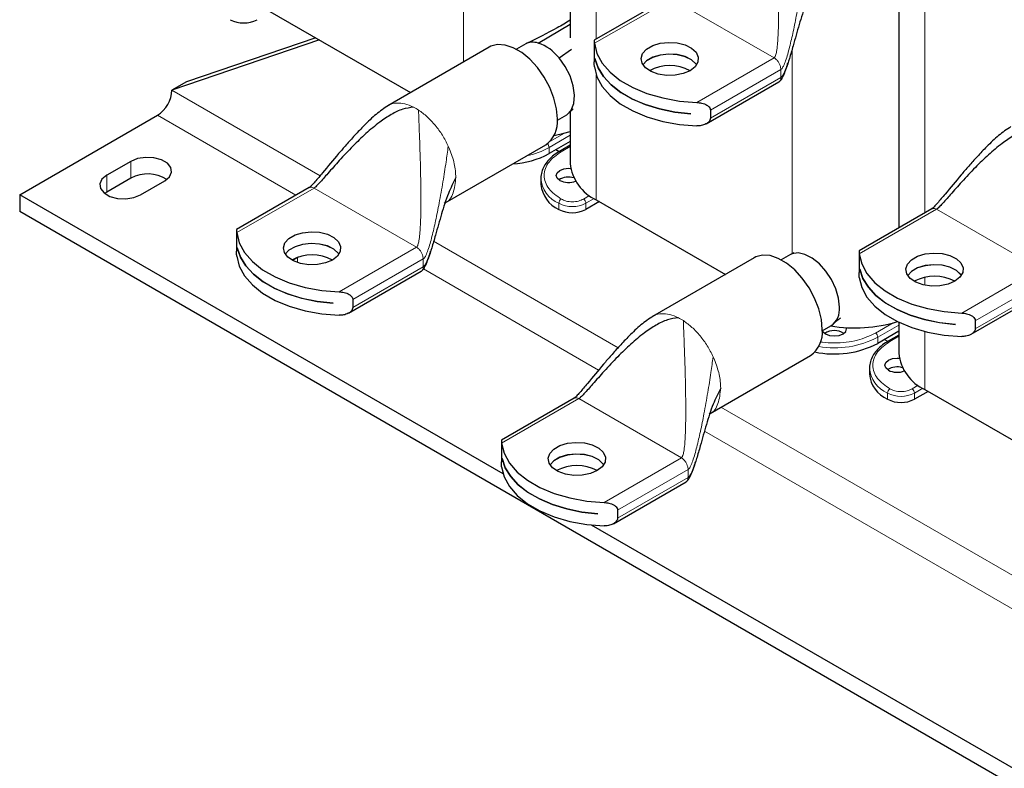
# Model space of a CAD drawing. Header units: millimetres. Extents: x 5 to 418, y 2 to 292.
# Tile 8 of 18: x 196 to 253, y 55 to 98. Entities that reach past the tile are written whole.
import ezdxf

# ---------------------------------------------------------------- set-up
doc = ezdxf.new("R2010")
doc.units = ezdxf.units.MM

msp = doc.modelspace()

# ---------------------------------------------------------------- linework, layer by layer
at = {"color": 7, "linetype": 'Continuous', "lineweight": 25}
for p, q in [((227.7616, 119.368), (227.7616, 97.3684)), ((246.9949, 102.0461), (246.9949, 86.2603)), ((233.4179, 99.6935), (229.1651, 97.2384)), ((210.0513, 98.999), (218.4155, 94.1705)), ((225.8847, 97.0643), (227.7616, 98.181)), ((213.0846, 97.248), (204.4511, 94.3109)), ((212.8654, 97.3745), (205.2996, 94.8007)), ((223.0245, 96.8313), (217.0804, 93.3998)), ((225.1617, 97.0258), (224.607, 96.7056)), ((229.1637, 97.2172), (229.1637, 95.9761)), ((227.104, 96.1996), (227.8366, 96.7192)), ((229.2084, 96.158), (229.2084, 96.1612)), ((229.2084, 96.158), (229.209, 96.1583)), ((205.2996, 94.8007), (204.4511, 94.3109)), ((235.7204, 92.3491), (239.9736, 94.8044)), ((195.5415, 88.1876), (203.6025, 92.8412)), ((227.0068, 92.5486), (227.5615, 92.8688)), ((227.7616, 93.0544), (227.7616, 90.0185)), ((234.8087, 92.9283), (234.8087, 92.925)), ((235.9645, 93.1367), (235.9645, 92.6794)), ((220.4473, 87.7227), (226.3242, 91.1153)), ((227.7616, 91.3109), (226.5269, 90.5981)), ((227.7616, 91.0847), (227.1341, 90.7224)), ((227.7616, 91.3055), (227.757, 91.3082)), ((227.1074, 90.7035), (226.9084, 90.8184)), ((227.1341, 90.7224), (227.1365, 90.7237)), ((202.0469, 90.147), (200.6327, 89.3306)), ((202.0469, 89.1672), (200.6327, 88.3508)), ((202.6126, 88.1876), (204.0268, 89.004)), ((226.0382, 89.1613), (226.0382, 88.802)), ((223.8332, 71.8552), (195.5415, 88.1876)), ((195.5415, 88.1876), (195.5415, 87.2078)), ((200.6327, 88.3508), (200.5092, 88.2692)), ((212.4876, 88.6129), (208.2348, 86.1578)), ((229.4686, 87.7897), (228.6765, 87.3325)), ((229.2847, 87.8959), (236.8387, 83.535)), ((264.2723, 47.5304), (195.5415, 87.2078)), ((248.9177, 87.3703), (244.6649, 84.9152)), ((208.2334, 86.1366), (208.2334, 84.8955)), ((208.2781, 85.0774), (208.2781, 85.0806)), ((208.2781, 85.0774), (208.2787, 85.0777)), ((240.8534, 84.7849), (240.7138, 84.7241)), ((244.6635, 84.894), (244.6635, 83.6529)), ((211.805, 84.5138), (211.5134, 84.3455)), ((211.8457, 84.5364), (211.805, 84.5138)), ((238.5243, 84.508), (232.5802, 81.0766)), ((240.6524, 84.6974), (240.1068, 84.3824)), ((214.7901, 81.2685), (219.0432, 83.7238)), ((244.7082, 83.8348), (244.7082, 83.838)), ((244.7082, 83.8348), (244.7088, 83.8351)), ((251.2202, 80.0259), (255.4734, 82.4812)), ((213.8784, 81.8477), (213.8784, 81.8444)), ((215.0342, 82.0561), (215.0342, 81.5989)), ((246.9949, 80.7344), (246.9949, 78.9154)), ((251.4643, 80.8135), (251.4643, 80.3562)), ((242.5066, 80.2254), (243.0145, 80.5186)), ((246.9949, 80.2077), (245.7602, 79.495)), ((246.9949, 80.2024), (246.9903, 80.205)), ((250.3085, 80.605), (250.3085, 80.6018)), ((246.3407, 79.6004), (246.1418, 79.7152)), ((246.9949, 79.9815), (246.3674, 79.6192)), ((246.3674, 79.6192), (246.3698, 79.6206)), ((235.9471, 75.3995), (241.824, 78.7921)), ((245.2715, 78.0581), (245.2715, 77.6989)), ((248.7019, 76.6866), (247.9098, 76.2293)), ((248.518, 76.7927), (259.9731, 70.1798)), ((227.9874, 76.2897), (223.7346, 73.8346)), ((223.7332, 73.8134), (223.7332, 72.5723)), ((223.7779, 72.7542), (223.7779, 72.7574)), ((223.7779, 72.7542), (223.7785, 72.7545)), ((230.2899, 68.9453), (234.5431, 71.4006)), ((230.534, 69.7329), (230.534, 69.2756)), ((229.3782, 69.5245), (229.3782, 69.5212)), ((264.2723, 48.5102), (229.0062, 68.8689))]:
    msp.add_line(p, q, dxfattribs=at)
at = {"color": 7, "linetype": 'Continuous', "lineweight": 18}
for p, q in [((229.2847, 119.5123), (229.2847, 97.3075)), ((221.5065, 110.4734), (221.5065, 95.955)), ((248.518, 103.97), (248.518, 87.1395)), ((229.1757, 97.0552), (233.697, 99.6653)), ((239.6932, 96.2037), (233.697, 99.6653)), ((240.7398, 96.6925), (240.7398, 84.7354)), ((239.6932, 96.2037), (235.172, 93.5936)), ((240.0892, 95.5178), (240.0666, 95.683)), ((229.2847, 95.1947), (229.2847, 87.8959)), ((235.9645, 93.1367), (240.0892, 95.5178)), ((240.0892, 95.0606), (240.0892, 95.5178)), ((240.0892, 95.0606), (235.9645, 92.6794)), ((213.122, 89.3052), (204.4511, 94.3109)), ((211.7072, 88.1624), (203.6025, 92.8412)), ((226.5269, 90.9574), (227.7616, 91.6702)), ((227.4174, 91.798), (226.5725, 91.3103)), ((220.6224, 91.0384), (220.7, 90.8623)), ((226.5269, 90.5981), (226.5269, 90.9574)), ((227.234, 90.7125), (227.7616, 91.0171)), ((202.0469, 90.147), (202.0469, 89.1672)), ((200.6327, 89.3306), (200.6327, 88.3508)), ((208.2454, 85.9746), (212.7666, 88.5847)), ((218.7629, 85.1231), (212.7666, 88.5847)), ((227.0926, 87.3325), (227.0926, 87.6918)), ((228.8975, 88.1459), (228.5351, 87.9367)), ((229.1596, 87.9706), (228.6765, 87.6918)), ((228.6765, 87.3325), (228.6765, 87.6918)), ((244.6755, 84.732), (249.1968, 87.3421)), ((255.193, 83.8805), (249.1968, 87.3421)), ((230.5563, 79.2406), (219.7674, 85.4689)), ((218.7629, 85.1231), (214.2417, 82.5131)), ((211.805, 84.5138), (211.805, 84.2208)), ((215.0342, 82.0561), (219.1589, 84.4373)), ((219.1589, 84.4373), (219.1363, 84.6024)), ((219.1589, 83.98), (219.1589, 84.4373)), ((219.1589, 83.98), (215.0342, 81.5989)), ((229.4223, 77.9357), (219.1751, 83.8513)), ((255.193, 83.8805), (250.6718, 81.2704)), ((248.518, 83.3566), (248.518, 82.902)), ((251.4643, 80.8135), (255.589, 83.1946)), ((255.589, 82.7374), (251.4643, 80.3562)), ((246.6507, 80.6949), (245.6188, 80.0992)), ((245.7602, 79.8542), (246.9949, 80.567)), ((248.518, 80.1965), (248.518, 76.7927)), ((245.7602, 79.495), (245.7602, 79.8542)), ((246.4673, 79.6093), (246.9949, 79.9139)), ((236.1223, 78.7152), (236.1998, 78.5391)), ((248.1308, 77.0427), (247.7684, 76.8336)), ((248.3929, 76.8675), (247.9098, 76.5886)), ((223.7452, 73.6514), (228.2665, 76.2615)), ((234.2627, 72.7999), (228.2665, 76.2615)), ((246.3259, 76.2293), (246.3259, 76.5886)), ((247.9098, 76.2293), (247.9098, 76.5886)), ((273.1818, 54.6334), (236.5786, 75.764)), ((272.3333, 53.1637), (235.6188, 74.3586)), ((234.2627, 72.7999), (229.7415, 70.1898)), ((230.534, 69.7329), (234.6587, 72.114)), ((234.6587, 72.114), (234.6361, 72.2792)), ((234.6587, 71.6568), (234.6587, 72.114)), ((234.6587, 71.6568), (230.534, 69.2756))]:
    msp.add_line(p, q, dxfattribs=at)
at = {"color": 7, "linetype": 'Continuous', "lineweight": 25, "flags": 128}
for points in [[(227.0078, 92.6262), (226.9568, 93.2159), (226.806, 93.8387), (226.5621, 94.4673), (226.2357, 95.0744), (225.841, 95.6333), (225.3954, 96.1197), (224.9182, 96.5123), (224.4304, 96.7939), (223.9532, 96.9523), (223.5076, 96.9804), (223.1129, 96.8771), (223.0245, 96.8313)], [(229.1757, 97.0552), (229.321, 96.4673), (229.6276, 95.9003), (230.0876, 95.3691), (230.6891, 94.8873), (231.4166, 94.4673), (232.2512, 94.1201), (233.1715, 93.8545), (234.1535, 93.6775), (235.172, 93.5936)], [(234.7718, 95.4526), (234.3688, 95.2809), (233.8961, 95.1854), (233.3957, 95.1746), (232.912, 95.2495), (232.488, 95.4033), (232.1613, 95.6224), (231.9611, 95.8874), (231.905, 96.1746), (231.9981, 96.4587), (232.2321, 96.7143), (232.5862, 96.9187), (233.0289, 97.0538), (233.521, 97.1075), (234.0186, 97.0752), (234.4776, 96.9596), (234.8572, 96.771), (235.1236, 96.5262), (235.2533, 96.247), (235.2345, 95.9581), (235.0691, 95.6852), (234.7718, 95.4526)], [(235.1547, 95.7946), (235.1236, 95.8387), (234.8572, 96.0835), (234.4776, 96.272), (234.0186, 96.3877), (233.521, 96.42), (233.0289, 96.3663), (232.5862, 96.2312), (232.2321, 96.0268), (232.0129, 95.7946)], [(235.1558, 95.7963), (235.1236, 95.842), (234.8572, 96.0867), (234.4776, 96.2753), (234.0186, 96.3909), (233.521, 96.4233), (233.0289, 96.3695), (232.5862, 96.2345), (232.2321, 96.03), (232.0215, 95.8107)], [(227.5141, 92.8415), (227.5689, 92.8761), (227.8214, 93.1486), (227.9719, 93.541), (228.0103, 94.0267), (227.9339, 94.573), (227.7479, 95.1428), (227.4649, 95.6975), (227.104, 96.1996)], [(229.1757, 95.6834), (229.321, 95.0955), (229.6276, 94.5285), (230.0876, 93.9973), (230.6891, 93.5155), (231.4166, 93.0955), (232.2512, 92.7483), (233.1715, 92.4827), (234.1535, 92.3057), (235.172, 92.2219)], [(229.2084, 96.1612), (229.3896, 95.6241), (229.7063, 95.1083), (230.1516, 94.6251), (230.7155, 94.1852), (231.3858, 93.7983), (232.1478, 93.4727), (232.9847, 93.2157), (233.8782, 93.0329), (234.8087, 92.9283)], [(234.8087, 92.925), (233.8782, 93.0296), (232.9847, 93.2124), (232.1478, 93.4695), (231.3858, 93.795), (230.7155, 94.182), (230.1516, 94.6219), (229.7063, 95.105), (229.3896, 95.6208), (229.2084, 96.158)], [(226.8115, 91.6578), (227.381, 91.7882), (227.7616, 91.9018)], [(204.0268, 89.004), (204.3057, 89.234), (204.4315, 89.5051), (204.3891, 89.7847), (204.1837, 90.0391), (203.8399, 90.2376), (203.3992, 90.3562), (202.9148, 90.3807), (202.4452, 90.308), (202.0469, 90.147)], [(200.6327, 89.3306), (200.3538, 89.1007), (200.228, 88.8296), (200.2703, 88.5499), (200.4758, 88.2956), (200.8196, 88.0971), (201.2603, 87.9785), (201.7447, 87.954), (202.2143, 88.0266), (202.6126, 88.1876)], [(227.1492, 89.0307), (226.9931, 89.1655), (226.9383, 89.3246), (226.9931, 89.4837), (227.1492, 89.6185), (227.3828, 89.7086), (227.6583, 89.7402), (227.7851, 89.7338)], [(208.2454, 85.9746), (208.3907, 85.3867), (208.6973, 84.8198), (209.1573, 84.2885), (209.7588, 83.8067), (210.4863, 83.3867), (211.3209, 83.0395), (212.2411, 82.7739), (213.2232, 82.5969), (214.2417, 82.5131)], [(213.8414, 84.372), (213.4385, 84.2003), (212.9658, 84.1049), (212.4654, 84.0941), (211.9817, 84.1689), (211.5577, 84.3227), (211.231, 84.5418), (211.0307, 84.8068), (210.9747, 85.0941), (211.0678, 85.3781), (211.3018, 85.6337), (211.6559, 85.8381), (212.0986, 85.9732), (212.5907, 86.027), (213.0883, 85.9946), (213.5473, 85.879), (213.9269, 85.6904), (214.1933, 85.4456), (214.3229, 85.1664), (214.3042, 84.8775), (214.1388, 84.6046), (213.8414, 84.372)], [(214.2255, 84.7157), (214.1933, 84.7614), (213.9269, 85.0062), (213.5473, 85.1947), (213.0883, 85.3103), (212.5907, 85.3427), (212.0986, 85.289), (211.6559, 85.1539), (211.3018, 84.9495), (211.0815, 84.7157)], [(214.2244, 84.714), (214.1933, 84.7581), (213.9269, 85.0029), (213.5473, 85.1915), (213.0883, 85.3071), (212.5907, 85.3394), (212.0986, 85.2857), (211.6559, 85.1506), (211.3018, 84.9462), (211.0826, 84.714)], [(208.2781, 85.0806), (208.4593, 84.5435), (208.776, 84.0277), (209.2212, 83.5445), (209.7852, 83.1047), (210.4555, 82.7177), (211.2175, 82.3921), (212.0544, 82.1351), (212.9479, 81.9523), (213.8784, 81.8477)], [(213.8784, 81.8444), (212.9479, 81.949), (212.0544, 82.1319), (211.2175, 82.3889), (210.4555, 82.7144), (209.7852, 83.1014), (209.2212, 83.5413), (208.776, 84.0244), (208.4593, 84.5402), (208.2781, 85.0774)], [(243.5117, 81.6174), (243.4584, 82.1356), (243.3018, 82.6827), (243.0517, 83.2245), (242.724, 83.7268), (242.3391, 84.1582), (241.9212, 84.4914), (241.4966, 84.7057), (241.0921, 84.7874), (240.7329, 84.7316), (240.6138, 84.6751)], [(244.6755, 84.732), (244.8208, 84.144), (245.1275, 83.5771), (245.5875, 83.0459), (246.189, 82.5641), (246.9164, 82.1441), (247.7511, 81.7969), (248.6713, 81.5313), (249.6533, 81.3543), (250.6718, 81.2704)], [(250.2716, 83.1294), (249.8687, 82.9577), (249.396, 82.8622), (248.8955, 82.8514), (248.4118, 82.9262), (247.9878, 83.0801), (247.6611, 83.2992), (247.4609, 83.5642), (247.4048, 83.8514), (247.4979, 84.1355), (247.7319, 84.3911), (248.086, 84.5955), (248.5288, 84.7306), (249.0208, 84.7843), (249.5185, 84.752), (249.9775, 84.6364), (250.357, 84.4478), (250.6235, 84.203), (250.7531, 83.9238), (250.7344, 83.6349), (250.569, 83.362), (250.2716, 83.1294)], [(208.2454, 84.6028), (208.3907, 84.0149), (208.6973, 83.448), (209.1573, 82.9167), (209.7588, 82.4349), (210.4863, 82.0149), (211.3209, 81.6677), (212.2411, 81.4022), (213.2232, 81.2251), (214.2417, 81.1413)], [(242.5076, 80.303), (242.4566, 80.8927), (242.3059, 81.5155), (242.0619, 82.1441), (241.7355, 82.7512), (241.3409, 83.3101), (240.8952, 83.7965), (240.4181, 84.1891), (239.9302, 84.4707), (239.4531, 84.6291), (239.0074, 84.6572), (238.6128, 84.5539), (238.5243, 84.508)], [(244.7082, 83.838), (244.8895, 83.3009), (245.2062, 82.7851), (245.6514, 82.3019), (246.2153, 81.862), (246.8856, 81.4751), (247.6476, 81.1495), (248.4845, 80.8925), (249.378, 80.7097), (250.3085, 80.605)], [(250.3085, 80.6018), (249.378, 80.7064), (248.4845, 80.8892), (247.6476, 81.1462), (246.8856, 81.4718), (246.2153, 81.8588), (245.6514, 82.2986), (245.2062, 82.7818), (244.8895, 83.2976), (244.7082, 83.8348)], [(250.6556, 83.473), (250.6235, 83.5187), (250.357, 83.7635), (249.9775, 83.9521), (249.5185, 84.0677), (249.0208, 84.1001), (248.5288, 84.0463), (248.086, 83.9112), (247.7319, 83.7068), (247.5116, 83.473)], [(250.6546, 83.4714), (250.6235, 83.5155), (250.357, 83.7603), (249.9775, 83.9488), (249.5185, 84.0644), (249.0208, 84.0968), (248.5288, 84.0431), (248.086, 83.908), (247.7319, 83.7036), (247.5127, 83.4714)], [(244.6755, 83.3602), (244.8208, 82.7723), (245.1275, 82.2053), (245.5875, 81.6741), (246.189, 81.1923), (246.9164, 80.7723), (247.7511, 80.4251), (248.6713, 80.1595), (249.6533, 79.9825), (250.6718, 79.8986)], [(242.5206, 80.2335), (242.5495, 80.1851), (242.7055, 80.0502)], [(242.7055, 80.0502), (242.9391, 79.9601), (243.2147, 79.9285), (243.4902, 79.9601), (243.7238, 80.0502), (243.8798, 80.1851), (243.9347, 80.3441), (243.9234, 80.4173)], [(246.3825, 77.9275), (246.2264, 78.0624), (246.1716, 78.2215), (246.2264, 78.3805), (246.3825, 78.5154), (246.6161, 78.6055), (246.8916, 78.6371), (247.0184, 78.6306)], [(223.7452, 73.6514), (223.8905, 73.0635), (224.1971, 72.4965), (224.6571, 71.9653), (225.2587, 71.4835), (225.9861, 71.0635), (226.8207, 70.7163), (227.741, 70.4507), (228.723, 70.2737), (229.7415, 70.1898)], [(229.3413, 72.0488), (228.9383, 71.8771), (228.4657, 71.7817), (227.9652, 71.7708), (227.4815, 71.8457), (227.0575, 71.9995), (226.7308, 72.2186), (226.5306, 72.4836), (226.4745, 72.7709), (226.5676, 73.0549), (226.8016, 73.3105), (227.1557, 73.5149), (227.5985, 73.65), (228.0905, 73.7038), (228.5881, 73.6714), (229.0471, 73.5558), (229.4267, 73.3672), (229.6932, 73.1224), (229.8228, 72.8432), (229.804, 72.5543), (229.6386, 72.2814), (229.3413, 72.0488)], [(223.7779, 72.7574), (223.9592, 72.2203), (224.2759, 71.7045), (224.7211, 71.2213), (225.285, 70.7814), (225.9553, 70.3945), (226.7173, 70.0689), (227.5542, 69.8119), (228.4477, 69.6291), (229.3782, 69.5245)], [(229.3782, 69.5212), (228.4477, 69.6258), (227.5542, 69.8086), (226.7173, 70.0657), (225.9553, 70.3912), (225.285, 70.7782), (224.7211, 71.2181), (224.2759, 71.7012), (223.9592, 72.217), (223.7779, 72.7542)], [(229.7253, 72.3925), (229.6932, 72.4382), (229.4267, 72.6829), (229.0471, 72.8715), (228.5881, 72.9871), (228.0905, 73.0195), (227.5985, 72.9657), (227.1557, 72.8307), (226.8016, 72.6262), (226.5813, 72.3925)], [(229.7243, 72.3908), (229.6932, 72.4349), (229.4267, 72.6797), (229.0471, 72.8683), (228.5881, 72.9839), (228.0905, 73.0162), (227.5985, 72.9625), (227.1557, 72.8274), (226.8016, 72.623), (226.5824, 72.3908)], [(223.7452, 72.2796), (223.8905, 71.6917), (224.1971, 71.1248), (224.6571, 70.5935), (225.2587, 70.1117), (225.9861, 69.6917), (226.8207, 69.3445), (227.741, 69.0789), (228.723, 68.9019), (229.7415, 68.8181)]]:
    msp.add_lwpolyline(points, dxfattribs=at)
at = {"color": 7, "linetype": 'Continuous', "lineweight": 25}
for centre, radius, start, end in [((208.6513, 99.9641), 1.7215, 242.609672, 297.390328), ((225.5741, 96.1578), 0.9582, 71.087608, 118.58161), ((225.0533, 94.6), 2.6008, 37.954987, 71.357273), ((233.5838, 93.2233), 2.5259, 61.950593, 118.049407), ((202.6088, 94.3947), 1.8442, 302.605478, 357.394522), ((225.3748, 92.455), 1.642, 305.325858, 5.986322), ((224.132, 95.0635), 5.0671, 273.009688, 298.206653), ((230.3609, 90.2759), 2.612, 185.653377, 245.666764), ((203.0292, 87.3358), 2.0782, 57.351721, 118.20711), ((227.8399, 88.9817), 1.8106, 185.694799, 245.625342), ((227.658, 88.1679), 1.0559, 72.797642, 122.008953), ((227.6619, 90.0325), 1.1254, 242.898638, 291.714372), ((227.8846, 88.861), 1.7215, 242.609672, 297.390328), ((212.6535, 82.1427), 2.5259, 61.950593, 118.049407), ((249.0836, 80.9001), 2.5259, 61.950593, 118.049407), ((242.3652, 81.4743), 1.1554, 304.148996, 7.11424), ((244.4139, 88.9738), 8.5739, 260.573387, 286.961968), ((240.8746, 80.1318), 1.642, 305.325858, 5.986322), ((243.2147, 79.2256), 1.0239, 56.848655, 123.151345), ((243.2111, 84.4327), 5.5569, 258.23025, 297.304729), ((249.5942, 79.1727), 2.612, 185.653377, 245.666764), ((246.8913, 77.0648), 1.0559, 72.797642, 122.008953), ((246.8952, 78.9294), 1.1254, 242.898638, 291.714372), ((247.0732, 77.8785), 1.8106, 185.694799, 245.625342), ((247.1179, 77.7578), 1.7215, 242.609672, 297.390328), ((228.1533, 69.8195), 2.5259, 61.950593, 118.049407)]:
    msp.add_arc(centre, radius, start, end, dxfattribs=at)
at = {"color": 7, "linetype": 'Continuous', "lineweight": 18}
for centre, radius, start, end in [((217.1824, 90.5448), 3.1093, 56.883634, 63.121743), ((226.2131, 90.941), 0.3142, 2.995264, 48.82522), ((224.2963, 94.9942), 4.6121, 281.472707, 298.924001), ((227.1751, 90.6296), 0.1017, 54.558179, 112.315066), ((227.7571, 89.2807), 1.7222, 183.608035, 247.305824), ((227.3997, 87.6778), 0.3074, 122.605478, 177.394522), ((227.8846, 89.2202), 1.7215, 242.609672, 297.390328), ((228.3695, 87.6778), 0.3074, 2.605478, 57.394522), ((232.6822, 78.2216), 3.1093, 56.883634, 63.121743), ((245.4532, 79.8403), 0.3074, 2.605478, 57.394522), ((243.22, 84.7704), 5.5337, 260.439401, 297.325878), ((246.4084, 79.5265), 0.1017, 54.558179, 112.315066), ((246.9904, 78.1775), 1.7222, 183.608035, 247.305824), ((246.633, 76.5746), 0.3074, 122.605478, 177.394522), ((247.6028, 76.5746), 0.3074, 2.605478, 57.394522), ((247.1179, 78.1171), 1.7215, 242.609672, 297.390328)]:
    msp.add_arc(centre, radius, start, end, dxfattribs=at)
for points, knots in [([(239.6932, 96.2037), (239.7043, 96.2126), (239.7289, 96.2322), (239.7573, 96.2842), (239.8008, 96.3947), (239.8776, 96.7624), (239.9295, 97.4873), (239.9562, 98.5714), (239.9487, 99.8897), (239.9168, 101.3064), (239.8746, 102.579), (239.8347, 103.6027), (239.8187, 104.0351), (239.8115, 104.2296)], [0, 0, 0, 0, 0.00597095, 0.01322611, 0.02212762, 0.05013384, 0.14813453, 0.28308929, 0.43979407, 0.62224424, 0.79242386, 0.9065862, 1, 1, 1, 1]), ([(240.0892, 95.5178), (240.1055, 95.5304), (240.142, 95.5584), (240.1901, 95.6295), (240.272, 95.7794), (240.4236, 96.1774), (240.6109, 96.8585), (240.8212, 97.7811), (241.0343, 98.8515), (241.2378, 100.0006), (241.4187, 101.1204), (241.5114, 101.8108), (241.5527, 102.119)], [0, 0, 0, 0, 0.01051, 0.0235537, 0.0394777, 0.0884764, 0.211403, 0.3496326, 0.5029917, 0.689295, 0.8612626, 1, 1, 1, 1]), ([(239.9732, 94.8042), (239.9732, 94.8042), (240.016, 94.8125), (240.0689, 94.8967), (240.0824, 95.006), (240.0892, 95.0606)], [0, 0, 0, 0, 0.00010213, 0.50005106, 1, 1, 1, 1]), ([(217.126, 93.4112), (217.1475, 93.4269), (217.282, 93.5254), (217.6059, 93.5697), (218.0769, 93.5397), (218.4177, 93.3921), (218.5881, 93.3182)], [0, 0, 0, 0, 0.059534, 0.3730226, 0.6865113, 1, 1, 1, 1]), ([(218.7629, 85.1231), (218.774, 85.132), (218.7986, 85.1516), (218.827, 85.2036), (218.8705, 85.3141), (218.9473, 85.6818), (218.9992, 86.4067), (219.0259, 87.4908), (219.0184, 88.8091), (218.9865, 90.2258), (218.9443, 91.4984), (218.9044, 92.5221), (218.8884, 92.9545), (218.8811, 93.1491)], [0, 0, 0, 0, 0.0059709, 0.0132261, 0.0221276, 0.0501338, 0.1481345, 0.2830893, 0.4397941, 0.6222442, 0.7924239, 0.9065862, 1, 1, 1, 1]), ([(219.1589, 84.4373), (219.1752, 84.4498), (219.2117, 84.4779), (219.2598, 84.5489), (219.3417, 84.6989), (219.4933, 85.0968), (219.6806, 85.7779), (219.8909, 86.7005), (220.104, 87.7709), (220.3075, 88.92), (220.4884, 90.0399), (220.581, 90.7302), (220.6224, 91.0384)], [0, 0, 0, 0, 0.01051, 0.0235537, 0.0394777, 0.0884764, 0.211403, 0.3496326, 0.5029917, 0.689295, 0.8612626, 1, 1, 1, 1]), ([(227.234, 87.9367), (226.9637, 88.1298), (226.5479, 88.4269), (226.288, 88.9231), (226.2131, 89.3246), (226.288, 89.7261), (226.5479, 90.2223), (226.9637, 90.5194), (227.234, 90.7125)], [0, 0, 0, 0, 0.2394568, 0.3683607, 0.5, 0.6316393, 0.7605432, 1, 1, 1, 1]), ([(221.0681, 89.1973), (221.0317, 88.8859), (220.959, 88.263), (220.656, 87.7699), (220.3998, 87.7081), (220.3816, 87.7037)], [0, 0, 0, 0, 0.4816217, 0.9632433, 1, 1, 1, 1]), ([(212.7666, 88.5847), (212.7262, 88.6035), (212.6455, 88.6412), (212.5486, 88.6446), (212.5054, 88.6167), (212.4902, 88.6069)], [0, 0, 0, 0, 0.392561, 0.7851219, 1, 1, 1, 1]), ([(228.5351, 87.9367), (228.4446, 87.8945), (228.3048, 87.8294), (228.0722, 87.7886), (227.8847, 87.7774), (227.697, 87.7886), (227.4644, 87.8294), (227.3246, 87.8945), (227.234, 87.9367)], [0, 0, 0, 0, 0.2394429, 0.369647, 0.4999999, 0.6302041, 0.7605571, 1, 1, 1, 1]), ([(249.1968, 87.3421), (249.1564, 87.3609), (249.0756, 87.3986), (248.9787, 87.402), (248.9356, 87.3741), (248.9203, 87.3642)], [0, 0, 0, 0, 0.392561, 0.7851219, 1, 1, 1, 1]), ([(219.0429, 83.7236), (219.0429, 83.7236), (219.0857, 83.7319), (219.1386, 83.8162), (219.1521, 83.9254), (219.1589, 83.98)], [0, 0, 0, 0, 0.0001021, 0.5000511, 1, 1, 1, 1]), ([(232.6259, 81.088), (232.6473, 81.1037), (232.7818, 81.2022), (233.1058, 81.2465), (233.5767, 81.2165), (233.9175, 81.0688), (234.0879, 80.995)], [0, 0, 0, 0, 0.059534, 0.3730226, 0.6865113, 1, 1, 1, 1]), ([(234.2627, 72.7999), (234.2738, 72.8088), (234.2984, 72.8284), (234.3268, 72.8804), (234.3703, 72.9909), (234.4471, 73.3586), (234.499, 74.0835), (234.5258, 75.1676), (234.5182, 76.4859), (234.4863, 77.9026), (234.4441, 79.1752), (234.4042, 80.1989), (234.3882, 80.6313), (234.381, 80.8259)], [0, 0, 0, 0, 0.0059709, 0.0132261, 0.0221276, 0.0501338, 0.1481345, 0.2830893, 0.4397941, 0.6222442, 0.7924239, 0.9065862, 1, 1, 1, 1]), ([(245.6188, 80.0992), (245.2844, 79.9434), (244.77, 79.7037), (243.9094, 79.5518), (243.2173, 79.5145), (242.6995, 79.53), (242.4381, 79.5803), (242.3983, 79.5879)], [0, 0, 0, 0, 0.3654532, 0.562183, 0.7630877, 0.9639925, 1, 1, 1, 1]), ([(246.4673, 76.8336), (246.197, 77.0267), (245.7812, 77.3238), (245.5213, 77.82), (245.4464, 78.2215), (245.5213, 78.6229), (245.7812, 79.1191), (246.197, 79.4162), (246.4673, 79.6093)], [0, 0, 0, 0, 0.2394568, 0.3683607, 0.5, 0.6316393, 0.7605432, 1, 1, 1, 1]), ([(234.6587, 72.114), (234.675, 72.1266), (234.7115, 72.1546), (234.7596, 72.2257), (234.8415, 72.3756), (234.9932, 72.7736), (235.1804, 73.4547), (235.3907, 74.3773), (235.6038, 75.4477), (235.8073, 76.5968), (235.9882, 77.7167), (236.0809, 78.407), (236.1223, 78.7152)], [0, 0, 0, 0, 0.01051, 0.0235537, 0.0394777, 0.0884764, 0.211403, 0.3496326, 0.5029917, 0.689295, 0.8612626, 1, 1, 1, 1]), ([(236.5679, 76.8741), (236.5315, 76.5627), (236.4588, 75.9398), (236.1558, 75.4467), (235.8996, 75.3849), (235.8815, 75.3805)], [0, 0, 0, 0, 0.4816217, 0.9632433, 1, 1, 1, 1]), ([(247.7684, 76.8336), (247.6779, 76.7914), (247.5381, 76.7263), (247.3055, 76.6855), (247.118, 76.6743), (246.9303, 76.6855), (246.6977, 76.7262), (246.5579, 76.7914), (246.4673, 76.8336)], [0, 0, 0, 0, 0.23944295, 0.36964702, 0.49999993, 0.63020408, 0.76055705, 1, 1, 1, 1]), ([(228.2665, 76.2615), (228.2261, 76.2803), (228.1453, 76.318), (228.0484, 76.3214), (228.0053, 76.2935), (227.99, 76.2837)], [0, 0, 0, 0, 0.392561, 0.7851219, 1, 1, 1, 1]), ([(234.5427, 71.4004), (234.5427, 71.4004), (234.5855, 71.4087), (234.6384, 71.4929), (234.6519, 71.6022), (234.6587, 71.6568)], [0, 0, 0, 0, 0.0001021, 0.5000511, 1, 1, 1, 1])]:
    msp.add_open_spline(points, degree=3, knots=knots, dxfattribs=at)
at = {"color": 7, "linetype": 'Continuous', "lineweight": 25}
for points, knots in [([(241.9984, 100.2779), (241.8435, 99.9722), (241.4957, 99.2862), (241.1545, 98.1349), (240.8484, 97.0657), (240.5993, 96.1983), (240.413, 95.6247), (240.2644, 95.2765), (240.158, 95.1143), (240.1103, 95.077), (240.0892, 95.0606)], [0, 0, 0, 0, 0.17968505, 0.40330987, 0.63484547, 0.77361623, 0.88861231, 0.96237852, 0.98335873, 1, 1, 1, 1]), ([(227.7616, 98.4122), (227.5076, 98.2574), (226.7114, 97.7721), (225.807, 97.3351), (225.191, 97.0375)], [0, 0, 0, 0, 0.3189584, 1, 1, 1, 1]), ([(229.1657, 97.2373), (229.1655, 97.2377), (229.1648, 97.2391), (229.164, 97.2319), (229.1634, 97.2151), (229.1646, 97.1799), (229.1687, 97.1241), (229.1734, 97.0783), (229.1757, 97.0552)], [0, 0, 0, 0, 0.04297471, 0.1719549, 0.30190992, 0.56794808, 0.78231991, 1, 1, 1, 1]), ([(229.1757, 95.6834), (229.1732, 95.712), (229.168, 95.7699), (229.1642, 95.8682), (229.1641, 95.9424), (229.1641, 95.9761)], [0, 0, 0, 0, 0.3481498, 0.7032144, 1, 1, 1, 1]), ([(239.9726, 94.8037), (239.9935, 94.8179), (240.0494, 94.856), (240.1226, 94.948), (240.2969, 95.2498), (240.4081, 95.5837), (240.4888, 95.8656), (240.4999, 95.9042)], [0, 0, 0, 0, 0.0590492, 0.1578724, 0.2737987, 0.9004431, 1, 1, 1, 1]), ([(217.12, 93.4225), (216.8732, 93.2534), (216.363, 92.9038), (215.7341, 92.2842), (215.1583, 91.6834), (214.6598, 91.1256), (214.0323, 90.3985), (213.4361, 89.6782), (212.911, 89.0499), (212.6651, 88.7734), (212.5608, 88.6702), (212.5144, 88.6305), (212.4966, 88.6189), (212.488, 88.6133)], [0, 0, 0, 0, 0.1306658, 0.2701445, 0.3940377, 0.5054887, 0.6076462, 0.8288165, 0.9309317, 0.9717855, 0.9873314, 0.9939063, 1, 1, 1, 1]), ([(235.172, 93.5936), (235.2662, 93.5847), (235.4741, 93.565), (235.7246, 93.4672), (235.8838, 93.3412), (235.9538, 93.2353), (235.9613, 93.1661), (235.9645, 93.1367)], [0, 0, 0, 0, 0.2664894, 0.5877782, 0.7599752, 0.8981673, 1, 1, 1, 1]), ([(218.5881, 93.3182), (218.3728, 93.2874), (217.9016, 93.22), (217.2467, 92.8785), (216.5319, 92.3994), (215.789, 91.7706), (215.0103, 91.0164), (214.2768, 90.2321), (213.6329, 89.5052), (213.1843, 88.9907), (212.9213, 88.713), (212.8155, 88.6174), (212.7816, 88.5947), (212.7666, 88.5847)], [0, 0, 0, 0, 0.0781273, 0.1710083, 0.278026, 0.4166976, 0.5603945, 0.7170593, 0.8519797, 0.9499554, 0.983819, 0.9928589, 1, 1, 1, 1]), ([(227.6952, 92.9831), (227.7396, 93.0341), (227.8038, 93.1079), (227.9058, 93.2011), (227.9372, 93.2298)], [0, 0, 0, 0, 0.6921769, 1, 1, 1, 1]), ([(235.9645, 92.6794), (235.9587, 92.6395), (235.9473, 92.5599), (235.8542, 92.4375), (235.6836, 92.3156), (235.4406, 92.2302), (235.2556, 92.2245), (235.172, 92.2219)], [0, 0, 0, 0, 0.1367915, 0.272729, 0.4771299, 0.7637069, 1, 1, 1, 1]), ([(253.5502, 92.1799), (253.3034, 92.0108), (252.7932, 91.6612), (252.1642, 91.0415), (251.5885, 90.4408), (251.09, 89.883), (250.4624, 89.1558), (249.8662, 88.4356), (249.3412, 87.8072), (249.0952, 87.5308), (248.9909, 87.4276), (248.9445, 87.3879), (248.9267, 87.3763), (248.9182, 87.3707)], [0, 0, 0, 0, 0.1306658, 0.2701445, 0.3940377, 0.5054887, 0.6076462, 0.8288165, 0.9309317, 0.9717855, 0.9873314, 0.9939063, 1, 1, 1, 1]), ([(255.0182, 92.0756), (254.803, 92.0448), (254.3317, 91.9773), (253.6768, 91.6358), (252.962, 91.1568), (252.2192, 90.528), (251.4404, 89.7738), (250.7069, 88.9894), (250.063, 88.2626), (249.6145, 87.7481), (249.3514, 87.4704), (249.2457, 87.3748), (249.2117, 87.3521), (249.1968, 87.3421)], [0, 0, 0, 0, 0.0781273, 0.1710083, 0.278026, 0.4166976, 0.5603945, 0.7170593, 0.8519797, 0.9499554, 0.983819, 0.9928589, 1, 1, 1, 1]), ([(227.1381, 90.7198), (227.1116, 90.706), (226.9559, 90.6251), (226.7175, 90.4436), (226.4335, 90.175), (226.2184, 89.8695), (226.0695, 89.5328), (226.0497, 89.2943), (226.0396, 89.1733)], [0, 0, 0, 0, 0.0376698, 0.2215377, 0.4086083, 0.5995656, 0.7968031, 1, 1, 1, 1]), ([(221.0681, 89.1973), (220.9131, 88.8917), (220.5654, 88.2056), (220.2242, 87.0544), (219.9181, 85.9851), (219.669, 85.1177), (219.4827, 84.5441), (219.3341, 84.1959), (219.2277, 84.0337), (219.18, 83.9965), (219.1589, 83.98)], [0, 0, 0, 0, 0.1796851, 0.4033099, 0.6348455, 0.7736162, 0.8886123, 0.9623785, 0.9833587, 1, 1, 1, 1]), ([(208.2354, 86.1568), (208.2352, 86.1571), (208.2344, 86.1585), (208.2337, 86.1513), (208.2331, 86.1345), (208.2343, 86.0993), (208.2384, 86.0435), (208.2431, 85.9977), (208.2454, 85.9746)], [0, 0, 0, 0, 0.04297471, 0.1719549, 0.30190992, 0.56794808, 0.78231991, 1, 1, 1, 1]), ([(208.2454, 84.6028), (208.2429, 84.6315), (208.2377, 84.6893), (208.2339, 84.7876), (208.2338, 84.8618), (208.2338, 84.8955)], [0, 0, 0, 0, 0.3481498, 0.7032144, 1, 1, 1, 1]), ([(219.0422, 83.7231), (219.0632, 83.7374), (219.1191, 83.7754), (219.1923, 83.8674), (219.3666, 84.1693), (219.4843, 84.5244), (219.5708, 84.8272), (219.5878, 84.8868)], [0, 0, 0, 0, 0.0560126, 0.1497541, 0.259719, 0.8541391, 1, 1, 1, 1]), ([(244.6656, 84.9141), (244.6654, 84.9145), (244.6646, 84.9159), (244.6639, 84.9087), (244.6632, 84.8919), (244.6645, 84.8567), (244.6685, 84.8009), (244.6732, 84.7551), (244.6755, 84.732)], [0, 0, 0, 0, 0.0429747, 0.1719549, 0.3019099, 0.5679481, 0.7823199, 1, 1, 1, 1]), ([(244.6755, 83.3602), (244.673, 83.3888), (244.6679, 83.4466), (244.664, 83.545), (244.664, 83.6192), (244.6639, 83.6529)], [0, 0, 0, 0, 0.3481498, 0.7032144, 1, 1, 1, 1]), ([(214.2417, 82.5131), (214.3359, 82.5041), (214.5438, 82.4844), (214.7943, 82.3866), (214.9535, 82.2606), (215.0235, 82.1547), (215.031, 82.0855), (215.0342, 82.0561)], [0, 0, 0, 0, 0.2664894, 0.5877782, 0.7599752, 0.8981673, 1, 1, 1, 1]), ([(215.0342, 81.5989), (215.0284, 81.5589), (215.017, 81.4793), (214.9239, 81.3569), (214.7532, 81.235), (214.5103, 81.1496), (214.3253, 81.1439), (214.2417, 81.1413)], [0, 0, 0, 0, 0.1367915, 0.272729, 0.4771299, 0.7637069, 1, 1, 1, 1]), ([(250.6718, 81.2704), (250.7661, 81.2615), (250.9739, 81.2418), (251.2245, 81.144), (251.3836, 81.018), (251.4537, 80.9121), (251.4612, 80.8429), (251.4643, 80.8135)], [0, 0, 0, 0, 0.2664894, 0.5877782, 0.7599752, 0.8981673, 1, 1, 1, 1]), ([(232.6199, 81.0993), (232.3731, 80.9302), (231.8629, 80.5806), (231.2339, 79.9609), (230.6581, 79.3602), (230.1597, 78.8024), (229.5321, 78.0753), (228.9359, 77.355), (228.4108, 76.7267), (228.1649, 76.4502), (228.0606, 76.347), (228.0142, 76.3073), (227.9964, 76.2957), (227.9879, 76.2901)], [0, 0, 0, 0, 0.1306658, 0.2701445, 0.3940377, 0.5054887, 0.6076462, 0.8288165, 0.9309317, 0.9717855, 0.9873314, 0.9939063, 1, 1, 1, 1]), ([(234.0879, 80.995), (233.8726, 80.9642), (233.4014, 80.8968), (232.7465, 80.5553), (232.0317, 80.0762), (231.2888, 79.4474), (230.5101, 78.6932), (229.7766, 77.9089), (229.1327, 77.182), (228.6841, 76.6675), (228.4211, 76.3898), (228.3153, 76.2942), (228.2814, 76.2715), (228.2665, 76.2615)], [0, 0, 0, 0, 0.0781273, 0.1710083, 0.278026, 0.4166976, 0.5603945, 0.7170593, 0.8519797, 0.9499554, 0.983819, 0.9928589, 1, 1, 1, 1]), ([(243.1739, 80.6391), (243.24, 80.7133), (243.3291, 80.8131), (243.5388, 80.9579), (243.5926, 80.995)], [0, 0, 0, 0, 0.74343639, 1, 1, 1, 1]), ([(251.4643, 80.3562), (251.4586, 80.3163), (251.4471, 80.2367), (251.354, 80.1143), (251.1834, 79.9924), (250.9404, 79.907), (250.7554, 79.9012), (250.6718, 79.8986)], [0, 0, 0, 0, 0.1367915, 0.272729, 0.4771299, 0.7637069, 1, 1, 1, 1]), ([(246.3714, 79.6167), (246.3449, 79.6029), (246.1892, 79.5219), (245.9509, 79.3405), (245.6668, 79.0718), (245.4517, 78.7663), (245.3028, 78.4296), (245.283, 78.1912), (245.2729, 78.0702)], [0, 0, 0, 0, 0.0376698, 0.2215377, 0.4086083, 0.5995656, 0.7968031, 1, 1, 1, 1]), ([(236.5679, 76.8741), (236.413, 76.5685), (236.0652, 75.8824), (235.7241, 74.7311), (235.418, 73.6619), (235.1688, 72.7945), (234.9825, 72.2209), (234.8339, 71.8727), (234.7276, 71.7105), (234.6798, 71.6732), (234.6587, 71.6568)], [0, 0, 0, 0, 0.1796851, 0.4033099, 0.6348455, 0.7736162, 0.8886123, 0.9623785, 0.9833587, 1, 1, 1, 1]), ([(223.7353, 73.8336), (223.7351, 73.8339), (223.7343, 73.8353), (223.7336, 73.8281), (223.7329, 73.8113), (223.7342, 73.7761), (223.7382, 73.7203), (223.7429, 73.6745), (223.7452, 73.6514)], [0, 0, 0, 0, 0.0429747, 0.1719549, 0.3019099, 0.5679481, 0.7823199, 1, 1, 1, 1]), ([(223.7452, 72.2796), (223.7427, 72.3083), (223.7375, 72.3661), (223.7337, 72.4644), (223.7337, 72.5386), (223.7336, 72.5723)], [0, 0, 0, 0, 0.3481498, 0.7032144, 1, 1, 1, 1]), ([(234.5421, 71.3999), (234.563, 71.4141), (234.6189, 71.4522), (234.6921, 71.5442), (234.8664, 71.8461), (234.9841, 72.2012), (235.0706, 72.504), (235.0877, 72.5636)], [0, 0, 0, 0, 0.0560126, 0.1497541, 0.259719, 0.8541391, 1, 1, 1, 1]), ([(229.7415, 70.1898), (229.8357, 70.1809), (230.0436, 70.1612), (230.2941, 70.0634), (230.4533, 69.9374), (230.5233, 69.8315), (230.5308, 69.7623), (230.534, 69.7329)], [0, 0, 0, 0, 0.2664894, 0.5877782, 0.7599752, 0.8981673, 1, 1, 1, 1]), ([(230.534, 69.2756), (230.5283, 69.2357), (230.5168, 69.1561), (230.4237, 69.0337), (230.2531, 68.9118), (230.0101, 68.8264), (229.8251, 68.8207), (229.7415, 68.8181)], [0, 0, 0, 0, 0.1367915, 0.272729, 0.4771299, 0.7637069, 1, 1, 1, 1])]:
    msp.add_open_spline(points, degree=3, knots=knots, dxfattribs=at)
at = {"color": 7, "linetype": 'Continuous', "lineweight": 18}
for points in [[(240.0666, 95.683), (240.0497, 95.7357), (240.0158, 95.8411), (239.9252, 95.9911), (239.8152, 96.1207), (239.7339, 96.176), (239.6932, 96.2037)], [(218.8811, 93.1491), (219.0513, 93.026), (219.3915, 92.7798), (219.8667, 92.2688), (220.2944, 91.6854), (220.5131, 91.2541), (220.6224, 91.0384)], [(220.7, 90.8623), (220.8064, 90.574), (221.0192, 89.9975), (221.0518, 89.464), (221.0681, 89.1973)], [(219.1363, 84.6024), (219.1194, 84.6551), (219.0854, 84.7605), (218.9948, 84.9105), (218.8849, 85.0401), (218.8036, 85.0954), (218.7629, 85.1231)], [(234.381, 80.8259), (234.5511, 80.7028), (234.8913, 80.4566), (235.3665, 79.9456), (235.7942, 79.3622), (236.0129, 78.9309), (236.1223, 78.7152)], [(236.1998, 78.5391), (236.3062, 78.2508), (236.5191, 77.6742), (236.5516, 77.1408), (236.5679, 76.8741)], [(234.6361, 72.2792), (234.6192, 72.3319), (234.5853, 72.4373), (234.4947, 72.5873), (234.3847, 72.7169), (234.3034, 72.7722), (234.2627, 72.7999)]]:
    msp.add_open_spline(points, degree=3, dxfattribs=at)

doc.saveas('drawing.dxf')
